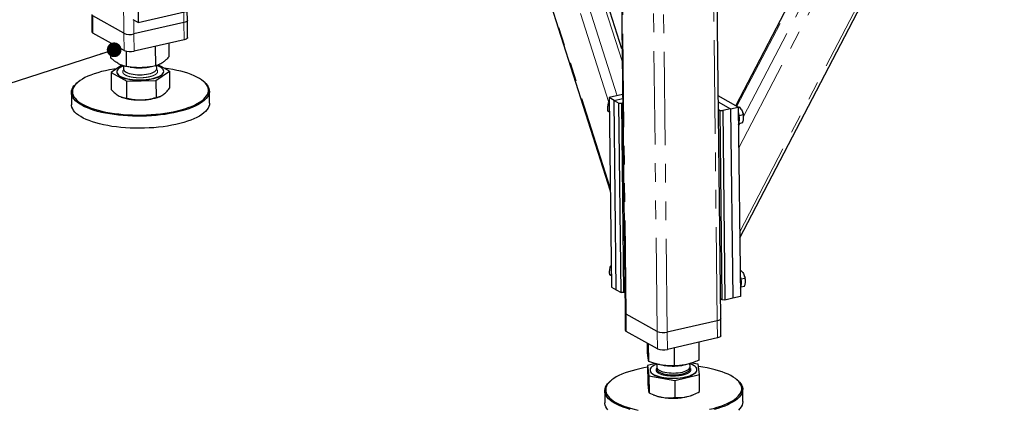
# Model space of a CAD drawing. Header units: millimetres. Extents: x 0 to 841, y 0 to 594.
# Tile 64 of 107: x 372 to 439, y 353 to 379. Entities that reach past the tile are written whole.
import ezdxf

# ---------------------------------------------------------------- set-up
doc = ezdxf.new("R2010")
doc.units = ezdxf.units.MM
doc.linetypes.add('PHANTOM', pattern=[12.7, 6.35, -1.27, 1.27, -1.27, 1.27, -1.27])
doc.layers.add('NOTES', color=6, linetype='Continuous')
doc.layers.add('TRAIT-FORT', color=4, linetype='Continuous', lineweight=25)
doc.dimstyles.new('SLDDIMSTYLE1', dxfattribs={"dimtxt": 0.18, "dimasz": 1, "dimexe": 0, "dimexo": 0.0625, "dimgap": 0, "dimtad": 0, "dimtih": 1, "dimtoh": 1, "dimdec": 0, "dimrnd": 1e-09, "dimzin": 0, "dimdsep": 46, "dimtxsty": 'Standard', "dimblk1": 'DOT', "dimblk2": 'DOT', "dimsah": 1, "dimcen": 0.09, "dimadec": 0, "dimazin": 0, "dimtfac": 1, "dimtdec": 0, "dimtofl": 0, "dimtmove": 0, "dimatfit": 3, "dimldrblk": 'DOT', "dimfxl": 1, "dimfrac": 2, "dimtolj": 1, "dimtzin": 0, "dimarcsym": 0})

# ---------------------------------------------------------------- blocks, each defined once
blk = doc.blocks.new('_Dot')
at = {"color": 0, "linetype": 'ByBlock', "lineweight": -2}
blk.add_line((-0.5, 0), (-1, 0), dxfattribs=at)
at = {"color": 0, "linetype": 'ByBlock', "const_width": 0.5}
blk.add_lwpolyline([(-0.25, 0, 1), (0.25, 0, 1)], format="xyb", close=True, dxfattribs=at)

msp = doc.modelspace()

# ---------------------------------------------------------------- linework, layer by layer
at = {"color": 8, "linetype": 'PHANTOM', "lineweight": 18}
for p, q in [((378.6838, 378.26311), (378.27831, 413.72276)), ((411.74515, 367.77657), (398.73902, 408.42271)), ((411.64972, 373.56373), (400.87784, 407.2275)), ((412.22232, 374.01235), (401.74993, 406.74016)), ((412.55529, 376.35597), (403.1676, 405.69393)), ((420.54992, 364.77939), (441.90513, 405.71854)), ((420.48483, 370.47173), (438.45887, 404.92899)), ((420.36171, 373.30053), (436.64316, 404.51301)), ((420.80765, 372.60515), (437.5616, 404.72342)), ((412.82576, 359.18407), (412.36653, 399.34307)), ((415.62337, 357.95543), (415.15766, 398.68179)), ((419.02184, 358.73404), (418.61367, 394.42873)), ((414.93492, 358.00544), (414.52943, 393.46509)), ((382.77072, 378.99171), (382.76253, 379.70835)), ((376.58801, 378.27228), (376.57464, 379.44174)), ((379.37225, 378.21311), (379.36139, 379.16265)), ((382.7841, 377.82225), (382.77072, 378.99171)), ((378.69717, 377.09365), (378.6838, 378.26311)), ((379.38562, 377.04365), (379.37225, 378.21311)), ((420.46788, 371.95379), (420.57509, 372.1593)), ((412.83913, 358.01461), (412.82576, 359.18407)), ((419.03522, 357.56457), (419.02184, 358.73404)), ((414.94829, 356.83598), (414.93492, 358.00544)), ((415.63674, 356.78597), (415.62337, 357.95543))]:
    msp.add_line(p, q, dxfattribs=at)
for points, knots in [([(380.84883, 375.47235), (380.81199, 375.44993), (380.7361, 375.40374), (380.57537, 375.34358), (380.37997, 375.29283), (380.15535, 375.25626), (379.95495, 375.23973), (379.79342, 375.23532), (379.6368, 375.23665), (379.45031, 375.24809), (379.24437, 375.27577), (379.05714, 375.31636), (378.89016, 375.37067), (378.75226, 375.43849), (378.65492, 375.51675), (378.61394, 375.58708), (378.60574, 375.64406), (378.61503, 375.6993), (378.63693, 375.7485), (378.67587, 375.78081), (378.68446, 375.78794)], [0, 0, 0, 0, 0.06072491, 0.12508721, 0.19212531, 0.26058606, 0.32904681, 0.36260429, 0.39617098, 0.46053328, 0.52125819, 0.5819831, 0.6463454, 0.7133835, 0.78184425, 0.850305, 0.88386248, 0.91742917, 0.98179147, 1, 1, 1, 1]), ([(380.90269, 375.81293), (380.91142, 375.80626), (380.95404, 375.77371), (380.97583, 375.72325), (380.9851, 375.66649), (380.97632, 375.61111), (380.94071, 375.54459), (380.87885, 375.49596), (380.84883, 375.47235)], [0, 0, 0, 0, 0.06338311, 0.30936833, 0.42994318, 0.55055112, 0.7818103, 1, 1, 1, 1]), ([(415.49854, 355.0202), (415.43607, 355.03258), (415.30738, 355.05808), (415.14153, 355.11317), (415.00331, 355.18076), (414.90606, 355.25909), (414.86506, 355.32941), (414.85686, 355.38639), (414.86617, 355.44162), (414.88779, 355.4905), (414.9263, 355.52251), (414.9345, 355.52932)], [0, 0, 0, 0, 0.127053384, 0.261717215, 0.401979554, 0.54521846, 0.688457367, 0.758668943, 0.828899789, 0.96356362, 1, 1, 1, 1]), ([(417.15562, 355.5538), (417.1637, 355.54761), (417.20558, 355.51552), (417.22694, 355.46556), (417.23619, 355.40882), (417.22767, 355.3534), (417.19011, 355.28721), (417.10583, 355.21365), (416.98554, 355.14636), (416.82697, 355.08582), (416.63095, 355.03517), (416.40651, 354.99858), (416.20608, 354.98207), (416.04452, 354.97763), (415.88804, 354.97905), (415.70054, 354.9898), (415.56456, 355.01027), (415.49854, 355.0202)], [0, 0, 0, 0, 0.02049968, 0.10625837, 0.14829481, 0.19034278, 0.27096748, 0.34703573, 0.42310397, 0.50372867, 0.58770526, 0.67346395, 0.75922265, 0.80125908, 0.84330705, 0.92393176, 1, 1, 1, 1])]:
    msp.add_open_spline(points, degree=3, knots=knots, dxfattribs=at)
at = {"layer": 'TRAIT-FORT', "color": 4, "linetype": 'Continuous', "lineweight": 25}
for p, q in [((398.65497, 408.46968), (411.74771, 367.55287)), ((412.54547, 377.21409), (403.42984, 405.70182)), ((420.55472, 364.36023), (442.1589, 405.77668)), ((436.51324, 404.48324), (420.27313, 373.35003)), ((412.29195, 399.38475), (412.7506, 359.27567)), ((419.25817, 358.88708), (418.8515, 394.44953)), ((379.51065, 391.86111), (379.65775, 378.99704)), ((376.49948, 379.53335), (376.51286, 378.36389)), ((379.65775, 378.99704), (383.90585, 379.97029)), ((383.00705, 379.14476), (382.99998, 379.76275)), ((378.6838, 378.26311), (376.57464, 379.44174)), ((379.65775, 378.99704), (379.3282, 379.1812)), ((382.77072, 378.99171), (379.37225, 378.21311)), ((383.02042, 377.9753), (383.00705, 379.14476)), ((378.69717, 377.09365), (376.58801, 378.27228)), ((377.80165, 376.57741), (377.78995, 377.60062)), ((382.7841, 377.82225), (379.38562, 377.04365)), ((381.76688, 376.67866), (381.75649, 377.58682)), ((378.86846, 375.99734), (378.85656, 377.03874)), ((380.85108, 376.04796), (380.83589, 377.37591)), ((378.54101, 376.09436), (377.81291, 375.59293)), ((377.81291, 375.59293), (378.87972, 375.01286)), ((377.81291, 375.59293), (377.82618, 374.43261)), ((378.19831, 375.63699), (378.19844, 375.6253)), ((378.66582, 376.04826), (378.66835, 375.82746)), ((379.12237, 375.96076), (379.22771, 375.94773)), ((380.35623, 375.96064), (380.4411, 375.97311)), ((380.86233, 375.06349), (381.77814, 375.69418)), ((380.9182, 375.85318), (380.91573, 376.06935)), ((381.77814, 375.69418), (381.02003, 376.1064)), ((381.39261, 375.66182), (381.39247, 375.67352)), ((381.77814, 375.69418), (381.7914, 374.53386)), ((375.52044, 374.9065), (375.46314, 374.85569)), ((378.87972, 375.01286), (380.86233, 375.06349)), ((378.89299, 373.85254), (378.87972, 375.01286)), ((380.86233, 375.06349), (380.8756, 373.90316)), ((384.14479, 374.95496), (384.08634, 375.00445)), ((375.12391, 374.22754), (375.13327, 373.40891)), ((384.50766, 373.51611), (384.4983, 374.33474)), ((378.49616, 373.93538), (378.51401, 373.92832)), ((381.11593, 373.95807), (381.15047, 373.97266)), ((411.67867, 373.59075), (411.63935, 373.55405)), ((411.67934, 373.5317), (411.63935, 373.55405)), ((412.58115, 374.09456), (411.67528, 373.88702)), ((411.67528, 373.88702), (411.82238, 361.02295)), ((412.00484, 373.70286), (411.67528, 373.88702)), ((412.00484, 373.70286), (412.58411, 373.83557)), ((412.00484, 373.70286), (412.33439, 373.5187)), ((412.15194, 360.83879), (412.00484, 373.70286)), ((412.48149, 360.65463), (412.33439, 373.5187)), ((412.33439, 373.5187), (412.5065, 373.5062)), ((412.5065, 373.5062), (412.58766, 373.52479)), ((412.5065, 373.5062), (412.65361, 360.64213)), ((420.45307, 373.24948), (419.08519, 374.01387)), ((419.09, 373.59278), (419.92205, 373.12782)), ((411.68644, 372.91115), (411.5815, 372.96979)), ((419.09578, 373.08748), (419.21893, 373.01867)), ((419.36603, 360.1546), (419.21893, 373.01867)), ((419.21893, 373.01867), (419.39104, 373.00617)), ((419.92205, 373.12782), (419.39104, 373.00617)), ((419.39104, 373.00617), (419.53815, 360.1421)), ((419.92205, 373.12782), (420.45307, 373.24948)), ((419.92205, 373.12782), (420.06916, 360.26376)), ((420.45307, 373.24948), (420.60017, 360.38541)), ((420.45339, 373.22129), (420.52563, 373.23784)), ((420.75488, 372.86808), (420.75124, 372.87843)), ((420.49907, 372.14189), (420.75416, 372.20033)), ((420.50462, 372.6827), (420.78759, 372.74753)), ((420.80729, 372.63314), (420.80593, 372.64527)), ((411.80571, 362.48087), (411.76639, 362.44418)), ((411.80639, 362.42183), (411.76639, 362.44418)), ((420.58043, 362.11141), (420.65267, 362.12796)), ((411.81348, 361.80127), (411.70854, 361.85991)), ((420.63166, 361.57282), (420.91464, 361.63765)), ((420.88193, 361.7582), (420.87828, 361.76856)), ((420.93434, 361.52326), (420.93297, 361.53539)), ((411.82238, 361.02295), (412.15194, 360.83879)), ((412.15194, 360.83879), (412.48149, 360.65463)), ((420.62611, 361.03201), (420.8812, 361.09045)), ((412.65361, 360.64213), (412.48149, 360.65463)), ((412.73476, 360.66073), (412.65361, 360.64213)), ((419.36603, 360.1546), (419.24289, 360.22342)), ((419.53815, 360.1421), (419.36603, 360.1546)), ((420.06916, 360.26376), (419.53815, 360.1421)), ((420.60017, 360.38541), (420.06916, 360.26376)), ((412.7506, 359.27567), (412.76398, 358.10621)), ((414.93492, 358.00544), (412.82576, 359.18407)), ((419.02184, 358.73404), (415.62337, 357.95543)), ((419.27154, 357.71762), (419.25817, 358.88708)), ((414.94829, 356.83598), (412.83913, 358.01461)), ((419.03522, 357.56457), (415.63674, 356.78597)), ((414.2748, 356.67603), (414.26863, 357.21578)), ((414.36199, 355.977), (414.34833, 357.17124)), ((416.12257, 355.67132), (416.10859, 356.89407)), ((417.79597, 356.06468), (417.7821, 357.27748)), ((414.83191, 355.81987), (414.28606, 355.69156)), ((414.28606, 355.69156), (414.37324, 354.99252)), ((414.28606, 355.69156), (414.29933, 354.53123)), ((414.91689, 355.79551), (414.91947, 355.56978)), ((415.42353, 355.69689), (415.47883, 355.69005)), ((416.60735, 355.70296), (416.67038, 355.71222)), ((417.16932, 355.59551), (417.16672, 355.82293)), ((417.72004, 355.77924), (417.2687, 355.85761)), ((417.64373, 355.40414), (417.64359, 355.41584)), ((417.80723, 355.08021), (417.72004, 355.77924)), ((414.37324, 354.99252), (416.13383, 354.68685)), ((414.37324, 354.99252), (414.38651, 353.83219)), ((414.44943, 355.37931), (414.44956, 355.36762)), ((416.13383, 354.68685), (417.80723, 355.08021)), ((417.8205, 353.91988), (417.80723, 355.08021)), ((420.39591, 354.69729), (420.33746, 354.74678)), ((411.77156, 354.64882), (411.71426, 354.59801)), ((416.13383, 354.68685), (416.1471, 353.52652)), ((420.75878, 353.25844), (420.74942, 354.07706)), ((411.37503, 353.96986), (411.38439, 353.15124)), ((414.66753, 353.70926), (414.76513, 353.67064)), ((417.36705, 353.7004), (417.4261, 353.72534))]:
    msp.add_line(p, q, dxfattribs=at)
at = {"layer": 'TRAIT-FORT', "color": 4, "linetype": 'Continuous', "lineweight": 25, "flags": 128}
for points in [[(383.00705, 379.14476), (383.00677, 379.13811), (382.99389, 379.10368), (382.9623, 379.07061), (382.91322, 379.04017), (382.84853, 379.01353), (382.77072, 378.99171)], [(383.00705, 379.14476), (383.00677, 379.13811), (382.99389, 379.10368), (382.9623, 379.07061), (382.91322, 379.04017), (382.84853, 379.01353), (382.77072, 378.99171)], [(383.02042, 377.9753), (383.02014, 377.96865), (383.00726, 377.93422), (382.97568, 377.90115), (382.9266, 377.87071), (382.86191, 377.84407), (382.7841, 377.82225)], [(378.18982, 375.8525), (378.0053, 375.82468), (377.71585, 375.77423), (377.43637, 375.71695), (377.16821, 375.65311), (376.91264, 375.583), (376.67088, 375.50698), (376.44408, 375.42538), (376.23333, 375.33862), (376.03962, 375.24709), (375.86388, 375.15124), (375.70694, 375.05152), (375.56956, 374.94841), (375.4524, 374.84239), (375.356, 374.73398), (375.28082, 374.6237), (375.22724, 374.51205), (375.19549, 374.39959), (375.18574, 374.28684), (375.19802, 374.17434), (375.23229, 374.06263), (375.28837, 373.95224), (375.366, 373.84369), (375.46481, 373.73751), (375.58433, 373.6342), (375.72399, 373.53425), (375.88312, 373.43814), (376.06097, 373.34632), (376.25669, 373.25924), (376.46934, 373.1773), (376.69792, 373.10091), (376.94132, 373.03041), (377.1984, 372.96616), (377.46793, 372.90845), (377.74862, 372.85756), (378.03913, 372.81373), (378.33809, 372.77718), (378.64406, 372.74807), (378.95559, 372.72654), (379.2712, 372.71271), (379.58937, 372.70662), (379.9086, 372.70832), (380.22736, 372.71779), (380.54413, 372.73499), (380.85741, 372.75984), (381.1657, 372.79221), (381.46753, 372.83196), (381.76146, 372.87889), (382.04609, 372.93279), (382.32007, 372.99339), (382.58209, 373.0604), (382.83091, 373.13351), (383.06533, 373.21237), (383.28423, 373.2966), (383.48659, 373.3858), (383.67142, 373.47954), (383.83786, 373.57739), (383.9851, 373.67886), (384.11245, 373.78349), (384.2193, 373.89076), (384.30514, 374.00018), (384.36956, 374.11121), (384.41225, 374.22333), (384.43301, 374.336), (384.43174, 374.44869), (384.40846, 374.56086), (384.36326, 374.67198), (384.29636, 374.78151), (384.20808, 374.88894), (384.09885, 374.99375), (383.96919, 375.09544), (383.8197, 375.19353), (383.65111, 375.28756), (383.46421, 375.37706), (383.25991, 375.46162), (383.03916, 375.54083), (382.80303, 375.61432), (382.55264, 375.68173), (382.28918, 375.74275), (382.01391, 375.79708), (381.72814, 375.84447), (381.43323, 375.88468), (381.42621, 375.88554)], [(378.19844, 375.6253), (378.20074, 375.59726), (378.2221, 375.5311), (378.26554, 375.46652), (378.33046, 375.40442), (378.41595, 375.34568), (378.5208, 375.29112), (378.64355, 375.24151), (378.78247, 375.19755), (378.93561, 375.15984), (379.10082, 375.12892), (379.27578, 375.10523), (379.45804, 375.0891), (379.64504, 375.08075), (379.83415, 375.0803), (380.02272, 375.08775), (380.2081, 375.10301), (380.38768, 375.12586), (380.55896, 375.15597), (380.71951, 375.19293), (380.8671, 375.23622), (380.99964, 375.28522), (381.11528, 375.33925), (381.2124, 375.39756)], [(378.66589, 376.04256), (378.65554, 376.03877), (378.53123, 375.98716), (378.42467, 375.93089), (378.33734, 375.87075), (378.27049, 375.80759), (378.22504, 375.74229), (378.20164, 375.67577), (378.20061, 375.60896), (378.22196, 375.54279), (378.26541, 375.47821), (378.33033, 375.41612), (378.41581, 375.35738), (378.52067, 375.30282), (378.64342, 375.25321), (378.78234, 375.20924), (378.93548, 375.17153), (379.10069, 375.14062), (379.27565, 375.11693), (379.45791, 375.10079), (379.64491, 375.09244), (379.83402, 375.09199), (380.02258, 375.09945), (380.20796, 375.11471), (380.38755, 375.13755), (380.55882, 375.16767), (380.71938, 375.20463), (380.86696, 375.24791), (380.99951, 375.29691), (381.11515, 375.35095), (381.21226, 375.40925), (381.21226, 375.40925)], [(378.66835, 375.82746), (378.66838, 375.82547), (378.68075, 375.77036), (378.71476, 375.71661), (378.76977, 375.66527), (378.8447, 375.61734), (378.93809, 375.57375), (379.04813, 375.53535), (379.17267, 375.50288), (379.30929, 375.47698), (379.45533, 375.45815), (379.60795, 375.44676), (379.76418, 375.44303), (379.92097, 375.44704), (380.07528, 375.45869), (380.22409, 375.47778), (380.36452, 375.50392), (380.49384, 375.53661), (380.60952, 375.57522), (380.70931, 375.61898), (380.79127, 375.66705)], [(381.21226, 375.40925), (381.28949, 375.47101), (381.34574, 375.53536), (381.38022, 375.60138), (381.39246, 375.66817), (381.38228, 375.73477), (381.34983, 375.80026), (381.29555, 375.86371), (381.22021, 375.92423), (381.12487, 375.98098), (381.01087, 376.03316), (380.91574, 376.06828)], [(381.2124, 375.39756), (381.28962, 375.45932), (381.34587, 375.52366), (381.38036, 375.58969), (381.3926, 375.65647), (381.39261, 375.66182)], [(384.14479, 374.95496), (384.15747, 374.94412), (384.26818, 374.83789), (384.35765, 374.72901), (384.42545, 374.618), (384.47126, 374.50538), (384.49486, 374.39169), (384.49615, 374.27748), (384.4751, 374.16328), (384.43183, 374.04965), (384.36655, 373.93712), (384.27955, 373.82622), (384.17126, 373.7175), (384.04219, 373.61146), (383.89295, 373.50861), (383.72427, 373.40945), (383.53693, 373.31443), (383.33185, 373.22403), (383.10998, 373.13866), (382.87239, 373.05874), (382.62022, 372.98464), (382.35466, 372.91672), (382.07697, 372.8553), (381.78849, 372.80068), (381.49059, 372.75311), (381.18468, 372.71283), (380.87223, 372.68002), (380.55472, 372.65483), (380.23366, 372.6374), (379.91059, 372.6278), (379.58705, 372.62608), (379.26458, 372.63225), (378.94471, 372.64627), (378.62897, 372.66809), (378.31886, 372.69759), (378.01586, 372.73464), (377.72142, 372.77906), (377.43694, 372.83064), (377.16377, 372.88912), (376.90322, 372.95425), (376.65652, 373.02569), (376.42486, 373.10312), (376.20933, 373.18616), (376.01097, 373.27442), (375.83072, 373.36748), (375.66944, 373.46489), (375.52789, 373.5662), (375.40675, 373.6709), (375.30661, 373.77852), (375.22793, 373.88853), (375.17109, 374.00041), (375.13636, 374.11364), (375.12391, 374.22765), (375.13379, 374.34193), (375.16597, 374.45591), (375.22028, 374.56906), (375.29647, 374.68084), (375.39417, 374.79072), (375.46314, 374.85569)], [(384.50766, 373.51611), (384.50766, 373.516), (384.49777, 373.40172), (384.4656, 373.28774), (384.41129, 373.17459), (384.3351, 373.06281), (384.23739, 372.95294), (384.11864, 372.84549), (383.97941, 372.74098), (383.82035, 372.63992), (383.64224, 372.54277), (383.44591, 372.45001), (383.23231, 372.36207), (383.00244, 372.27937), (382.75742, 372.20232), (382.49839, 372.13127), (382.22661, 372.06656), (381.94336, 372.0085), (381.64999, 371.95738), (381.3479, 371.91342), (381.03854, 371.87685), (380.72337, 371.84784), (380.4039, 371.82652)], [(380.4039, 371.82652), (380.08164, 371.813), (379.75815, 371.80733), (379.43495, 371.80956), (379.11358, 371.81966), (378.79559, 371.83759), (378.48248, 371.86327), (378.17574, 371.89656), (377.87685, 371.93732), (377.58721, 371.98534), (377.30822, 372.04041), (377.0412, 372.10225), (376.78742, 372.17058), (376.5481, 372.24506), (376.32438, 372.32534), (376.11731, 372.41104), (375.92789, 372.50176), (375.75702, 372.59705), (375.60551, 372.69647), (375.47409, 372.79953), (375.36339, 372.90576), (375.27392, 373.01464), (375.20612, 373.12565), (375.16031, 373.23827), (375.1367, 373.35196), (375.13327, 373.40891)], [(420.45767, 372.84653), (420.47453, 372.79595), (420.50588, 372.67696)], [(420.58472, 361.73665), (420.60158, 361.68608), (420.63292, 361.56708)], [(419.25817, 358.88708), (419.25789, 358.88044), (419.24501, 358.84601), (419.21342, 358.81294), (419.16434, 358.78249), (419.09966, 358.75585), (419.02184, 358.73404)], [(419.25817, 358.88708), (419.25789, 358.88044), (419.24501, 358.84601), (419.21342, 358.81294), (419.16434, 358.78249), (419.09966, 358.75585), (419.02184, 358.73404)], [(419.27154, 357.71762), (419.27126, 357.71098), (419.25838, 357.67655), (419.2268, 357.64348), (419.17772, 357.61303), (419.11303, 357.58639), (419.03522, 357.56457)], [(414.28743, 355.5719), (414.03845, 355.52982), (413.75635, 355.47422), (413.48524, 355.41199), (413.22641, 355.34342), (412.98108, 355.26884), (412.75044, 355.18861), (412.53558, 355.1031), (412.33751, 355.01272), (412.1572, 354.91791), (411.99549, 354.81911), (411.85316, 354.7168), (411.73088, 354.61147), (411.62924, 354.50361), (411.54873, 354.39374), (411.48971, 354.28239), (411.45249, 354.17008), (411.43723, 354.05735), (411.444, 353.94474), (411.47279, 353.83278)], [(414.44956, 355.36762), (414.45511, 355.32295), (414.48203, 355.25709), (414.53091, 355.19305), (414.60107, 355.13171), (414.69152, 355.07394), (414.80099, 355.02055), (414.92796, 354.97229), (415.07062, 354.92983), (415.22699, 354.89378), (415.39486, 354.86463), (415.57188, 354.8428), (415.75557, 354.8286), (415.94334, 354.82222), (416.13257, 354.82375), (416.32058, 354.83317), (416.50476, 354.85035), (416.6825, 354.87505), (416.85131, 354.90691), (417.00883, 354.94551), (417.15284, 354.99028), (417.28132, 355.04061), (417.39248, 355.09578), (417.48473, 355.15503), (417.5568, 355.21752), (417.60768, 355.28237), (417.63663, 355.34867), (417.64373, 355.40414)], [(414.91701, 355.78488), (414.87401, 355.76866), (414.75398, 355.71582), (414.6521, 355.65851), (414.56979, 355.59753), (414.50821, 355.53375), (414.46823, 355.46806), (414.4504, 355.40138), (414.45497, 355.33464), (414.48189, 355.26879), (414.53077, 355.20474), (414.60093, 355.14341), (414.69139, 355.08564), (414.80086, 355.03225), (414.92782, 354.98398), (415.07049, 354.94153), (415.22685, 354.90547), (415.39473, 354.87633), (415.57175, 354.8545), (415.75544, 354.84029), (415.94321, 354.83391), (416.13243, 354.83544), (416.32045, 354.84486), (416.50462, 354.86204), (416.68236, 354.88674), (416.85118, 354.91861), (417.0087, 354.9572), (417.15271, 355.00198), (417.28119, 355.0523), (417.39234, 355.10748), (417.4846, 355.16673), (417.55667, 355.22921), (417.60754, 355.29406), (417.6365, 355.36037), (417.64314, 355.4272), (417.62736, 355.49361), (417.5894, 355.55867), (417.52977, 355.62147), (417.44932, 355.68113), (417.34918, 355.73681), (417.23076, 355.78772), (417.16686, 355.81061)], [(414.91947, 355.56978), (414.92054, 355.55395), (414.93836, 355.49908), (414.9777, 355.44584), (415.03781, 355.39526), (415.1175, 355.34833), (415.21524, 355.30596), (415.32912, 355.26897), (415.45692, 355.23809), (415.59615, 355.21392), (415.74411, 355.19692), (415.89791, 355.18743), (416.05456, 355.18563), (416.21102, 355.19156), (416.36423, 355.20511), (416.51122, 355.226), (416.64912, 355.25383), (416.77525, 355.28806), (416.88715, 355.32803), (416.98266, 355.37295), (417.0599, 355.42195), (417.11737, 355.47408), (417.15396, 355.52833), (417.16895, 355.58363), (417.16932, 355.59551)], [(414.93388, 355.50506), (414.92298, 355.46893), (414.9244, 355.41354), (414.94765, 355.35898), (414.99227, 355.30631), (415.0574, 355.25655), (415.14176, 355.21068), (415.24373, 355.16958), (415.3613, 355.13406), (415.4922, 355.1048), (415.63388, 355.08238), (415.78357, 355.06724), (415.93837, 355.05966), (416.09526, 355.0598), (416.25119, 355.06765), (416.40312, 355.08306), (416.5481, 355.10573), (416.6833, 355.13522), (416.8061, 355.17095), (416.91409, 355.21223), (417.00519, 355.25826), (417.07762, 355.30814), (417.12996, 355.36089), (417.1612, 355.4155), (417.17073, 355.4709), (417.15837, 355.52601), (417.15374, 355.53599)], [(418.50377, 352.71995), (418.7689, 352.78539), (419.02113, 352.857), (419.25925, 352.93446), (419.48214, 353.01738), (419.68873, 353.10538), (419.87803, 353.19803), (420.04914, 353.29489), (420.20125, 353.3955), (420.33363, 353.49939), (420.44566, 353.60605), (420.53679, 353.71497), (420.6066, 353.82565), (420.65475, 353.93755), (420.681, 354.05013), (420.68525, 354.16287), (420.66746, 354.27522), (420.62772, 354.38665), (420.56622, 354.49663), (420.48326, 354.60464), (420.37922, 354.71015), (420.25461, 354.81266), (420.11001, 354.9117), (419.94613, 355.00678), (419.76373, 355.09745), (419.56369, 355.18329), (419.34696, 355.26387), (419.11457, 355.33883), (418.86763, 355.40779), (418.60732, 355.47044), (418.33488, 355.52647), (418.05161, 355.57561), (417.75885, 355.61764), (417.7399, 355.62007)], [(411.41144, 353.77094), (411.38227, 353.88441), (411.37541, 353.99854), (411.39087, 354.1128), (411.4286, 354.22662), (411.48841, 354.33948), (411.57002, 354.45083), (411.67303, 354.56015), (411.71426, 354.59801)], [(420.39591, 354.69729), (420.43823, 354.66016), (420.54368, 354.55323), (420.62776, 354.44376), (420.69009, 354.3323), (420.73037, 354.21936), (420.7484, 354.10549), (420.7441, 353.99123), (420.71748, 353.87712), (420.66869, 353.76371), (420.59794, 353.65154), (420.50557, 353.54114), (420.39203, 353.43304), (420.25786, 353.32775), (420.10369, 353.22578), (419.93027, 353.12761), (419.73841, 353.03371), (419.52903, 352.94452), (419.30313, 352.86048), (419.06179, 352.78198), (418.80615, 352.70939)], [(413.09132, 352.71385), (412.84827, 352.78683), (412.62054, 352.86569), (412.40922, 352.95008), (412.2153, 353.03958), (412.03971, 353.13377), (411.88329, 353.2322), (411.74679, 353.3344), (411.63085, 353.43988), (411.53603, 353.54814), (411.46278, 353.65867), (411.41144, 353.77094), (411.41144, 353.77094)], [(411.47279, 353.83278), (411.52343, 353.72201), (411.59571, 353.61295), (411.68927, 353.50613), (411.80366, 353.40206), (411.93834, 353.30122), (412.09268, 353.2041), (412.26592, 353.11117), (412.45726, 353.02286), (412.66577, 352.9396), (412.89046, 352.86179), (413.13026, 352.78979), (413.38404, 352.72394), (413.65057, 352.66457)], [(411.59013, 352.67507), (411.50604, 352.78453), (411.44371, 352.896), (411.40344, 353.00894), (411.38541, 353.12281), (411.38439, 353.15124)], [(420.75878, 353.25844), (420.7584, 353.22975), (420.74294, 353.1155), (420.70521, 353.00168), (420.6454, 352.88882), (420.56379, 352.77747), (420.46078, 352.66815)]]:
    msp.add_lwpolyline(points, dxfattribs=at)
at = {"layer": 'TRAIT-FORT', "color": 4, "linetype": 'Continuous', "lineweight": 25}
for centre, radius, start, end in [((376.62947, 378.38293), 0.11816, 189.2718199, 249.4612082), ((379.10499, 379.29787), 1.11719, 247.8510998, 283.8405411), ((379.11837, 378.12841), 1.11719, 247.8510998, 283.8405411), ((379.74321, 380.21809), 4.30136, 263.1167893, 278.1935311), ((380.68556, 375.87548), 0.2337, 296.8913118, 354.5256107), ((379.70323, 377.38853), 3.65887, 251.0328986, 272.8622887), ((379.89214, 377.19137), 3.45715, 269.8972736, 290.7314759), ((412.37248, 373.06959), 0.70015, 169.8818326, 191.4284878), ((419.79509, 372.53094), 1.01729, 6.4532047, 19.3547014), ((419.61293, 372.42803), 0.927, 337.0569561, 15.5769909), ((412.49952, 361.95971), 0.70015, 169.8818326, 191.4284878), ((419.73997, 361.31815), 0.927, 337.0569561, 15.5769909), ((419.92213, 361.42106), 1.01729, 6.4532047, 19.3547014), ((412.86721, 359.29471), 0.11816, 189.2718199, 249.4612082), ((412.88059, 358.12525), 0.11816, 189.2718199, 249.4612082), ((415.35611, 359.04019), 1.11719, 247.8510998, 283.8405411), ((415.36949, 357.87073), 1.11719, 247.8510998, 283.8405411), ((415.98961, 359.90268), 4.24348, 263.0866697, 271.577334), ((416.00609, 359.8509), 4.19129, 271.3715895, 278.2477662), ((415.66456, 356.01995), 2.5156, 249.0505562, 260.9402469), ((416.0139, 357.98474), 4.51103, 260.488166, 282.4372214), ((416.46719, 355.87954), 2.35763, 282.6982631, 292.4376671)]:
    msp.add_arc(centre, radius, start, end, dxfattribs=at)
for points, knots in [([(378.86846, 375.99734), (378.79752, 376.01315), (378.66315, 376.0431), (378.46519, 376.11876), (378.28922, 376.20963), (378.1258, 376.31521), (377.96711, 376.43377), (377.8586, 376.52797), (377.80165, 376.57741)], [0, 0, 0, 0, 0.20206835, 0.38269984, 0.55531458, 0.69299169, 0.83889419, 1, 1, 1, 1]), ([(381.76688, 376.67866), (381.70601, 376.61365), (381.59073, 376.49054), (381.42084, 376.3411), (381.26979, 376.23221), (381.12948, 376.15253), (380.99319, 376.0914), (380.89999, 376.06291), (380.85108, 376.04796)], [0, 0, 0, 0, 0.20206835, 0.38269984, 0.55531458, 0.69299169, 0.83889419, 1, 1, 1, 1]), ([(380.85108, 376.04796), (380.719, 376.02168), (380.46885, 375.97189), (380.10064, 375.9303), (379.77357, 375.91711), (379.47003, 375.92619), (379.17542, 375.95114), (378.9741, 375.98144), (378.86846, 375.99734)], [0, 0, 0, 0, 0.20206835, 0.38269984, 0.55531458, 0.69299169, 0.83889419, 1, 1, 1, 1]), ([(377.82618, 374.43261), (377.91324, 374.34649), (378.04453, 374.21663), (378.22438, 374.07944), (378.31551, 374.02584), (378.36123, 373.99895)], [0, 0, 0, 0, 0.49525132, 0.7468182, 1, 1, 1, 1]), ([(381.33515, 374.07489), (381.41179, 374.13496), (381.56678, 374.25645), (381.71598, 374.44071), (381.7914, 374.53386)], [0, 0, 0, 0, 0.49451073, 1, 1, 1, 1]), ([(378.36123, 373.99895), (378.45052, 373.95759), (378.6311, 373.87395), (378.80506, 373.85972), (378.89299, 373.85254)], [0, 0, 0, 0, 0.49451073, 1, 1, 1, 1]), ([(378.89299, 373.85254), (379.05441, 373.81763), (379.29783, 373.76499), (379.63167, 373.73386), (379.801, 373.7341), (379.88594, 373.73423)], [0, 0, 0, 0, 0.49525132, 0.7468182, 1, 1, 1, 1]), ([(379.88594, 373.73423), (380.05196, 373.74571), (380.38769, 373.76892), (380.71178, 373.85809), (380.8756, 373.90316)], [0, 0, 0, 0, 0.49451073, 1, 1, 1, 1]), ([(380.8756, 373.90316), (380.95041, 373.91535), (381.06321, 373.93373), (381.21766, 374.00014), (381.2959, 374.04992), (381.33515, 374.07489)], [0, 0, 0, 0, 0.49525132, 0.7468182, 1, 1, 1, 1]), ([(411.5815, 372.96979), (411.57885, 373.04972), (411.57447, 373.18191), (411.59366, 373.35937), (411.61703, 373.47291), (411.63439, 373.53603), (411.63935, 373.55405)], [0, 0, 0, 0, 0.38554949, 0.63764185, 0.89654625, 1, 1, 1, 1]), ([(411.6865, 372.90626), (411.678, 372.91136), (411.63846, 372.93511), (411.60655, 372.95454), (411.5815, 372.96979)], [0, 0, 0, 0, 0.21488084, 1, 1, 1, 1]), ([(420.52563, 373.23784), (420.51288, 373.23585), (420.49547, 373.23314), (420.46224, 373.22685), (420.45334, 373.22517)], [0, 0, 0, 0, 0.73213787, 1, 1, 1, 1]), ([(420.52563, 373.23784), (420.56001, 373.19795), (420.62952, 373.11731), (420.70623, 372.99181), (420.7587, 372.86706), (420.7779, 372.78761), (420.78759, 372.74753)], [0, 0, 0, 0, 0.26460494, 0.53494775, 0.76534313, 1, 1, 1, 1]), ([(420.75416, 372.20033), (420.77454, 372.27365), (420.80825, 372.3949), (420.81598, 372.56134), (420.80432, 372.66945), (420.79131, 372.73019), (420.78759, 372.74753)], [0, 0, 0, 0, 0.38554949, 0.63764185, 0.89654625, 1, 1, 1, 1]), ([(411.70854, 361.85991), (411.70589, 361.93984), (411.70151, 362.07204), (411.7207, 362.2495), (411.74408, 362.36304), (411.76144, 362.42616), (411.76639, 362.44418)], [0, 0, 0, 0, 0.38554949, 0.63764185, 0.89654625, 1, 1, 1, 1]), ([(420.65267, 362.12796), (420.63992, 362.12598), (420.62251, 362.12327), (420.58929, 362.11697), (420.58039, 362.11529)], [0, 0, 0, 0, 0.73213787, 1, 1, 1, 1]), ([(420.65267, 362.12796), (420.68705, 362.08808), (420.75656, 362.00744), (420.83328, 361.88194), (420.88574, 361.75719), (420.90495, 361.67774), (420.91464, 361.63765)], [0, 0, 0, 0, 0.26460494, 0.53494775, 0.76534313, 1, 1, 1, 1]), ([(411.81354, 361.79638), (411.80504, 361.80149), (411.7655, 361.82523), (411.73359, 361.84466), (411.70854, 361.85991)], [0, 0, 0, 0, 0.21488084, 1, 1, 1, 1]), ([(420.8812, 361.09045), (420.90159, 361.16377), (420.9353, 361.28502), (420.94303, 361.45146), (420.93136, 361.55957), (420.91835, 361.62031), (420.91464, 361.63765)], [0, 0, 0, 0, 0.38554949, 0.63764185, 0.89654625, 1, 1, 1, 1]), ([(414.36199, 355.977), (414.35643, 356.00075), (414.3459, 356.04574), (414.33006, 356.14352), (414.31573, 356.25402), (414.3022, 356.3778), (414.28889, 356.51401), (414.27965, 356.62027), (414.2748, 356.67603)], [0, 0, 0, 0, 0.20206835, 0.38269984, 0.55531458, 0.69299169, 0.83889419, 1, 1, 1, 1]), ([(417.79597, 356.06468), (417.68453, 356.01552), (417.47348, 355.92241), (417.16275, 355.8171), (416.8867, 355.74736), (416.63047, 355.70399), (416.38175, 355.67808), (416.21177, 355.67365), (416.12257, 355.67132)], [0, 0, 0, 0, 0.20206835, 0.38269984, 0.55531458, 0.69299169, 0.83889419, 1, 1, 1, 1]), ([(416.12257, 355.67132), (416.00531, 355.66882), (415.78324, 355.66408), (415.4563, 355.68873), (415.16586, 355.73433), (414.89629, 355.79792), (414.63463, 355.87575), (414.45582, 355.94215), (414.36199, 355.977)], [0, 0, 0, 0, 0.20206835, 0.38269984, 0.55531458, 0.69299169, 0.83889419, 1, 1, 1, 1]), ([(414.29933, 354.53123), (414.30685, 354.43545), (414.3182, 354.29103), (414.33331, 354.13384), (414.3408, 354.07007), (414.34456, 354.03809)], [0, 0, 0, 0, 0.49525132, 0.7468182, 1, 1, 1, 1]), ([(414.34456, 354.03809), (414.35178, 353.98676), (414.36639, 353.88297), (414.37976, 353.84924), (414.38651, 353.83219)], [0, 0, 0, 0, 0.49451073, 1, 1, 1, 1]), ([(414.38651, 353.83219), (414.52991, 353.76836), (414.74614, 353.67209), (415.04265, 353.58105), (415.19302, 353.55087), (415.26845, 353.53574)], [0, 0, 0, 0, 0.49525132, 0.7468182, 1, 1, 1, 1]), ([(415.26845, 353.53574), (415.41587, 353.51736), (415.71398, 353.48021), (416.00167, 353.51097), (416.1471, 353.52652)], [0, 0, 0, 0, 0.49451073, 1, 1, 1, 1]), ([(416.1471, 353.52652), (416.28341, 353.51944), (416.48897, 353.50876), (416.77082, 353.53526), (416.91375, 353.56477), (416.98544, 353.57958)], [0, 0, 0, 0, 0.49525132, 0.7468182, 1, 1, 1, 1]), ([(416.98544, 353.57958), (417.12556, 353.61977), (417.4089, 353.70105), (417.6823, 353.8464), (417.8205, 353.91988)], [0, 0, 0, 0, 0.49451073, 1, 1, 1, 1])]:
    msp.add_open_spline(points, degree=3, knots=knots, dxfattribs=at)

# ---------------------------------------------------------------- leaders
at = {"layer": 'NOTES', "color": 211}
msp.add_leader([(378.02639, 377.13759), (365.03145, 372.95597)], dimstyle='SLDDIMSTYLE1', dxfattribs=at)

doc.saveas('drawing.dxf')
